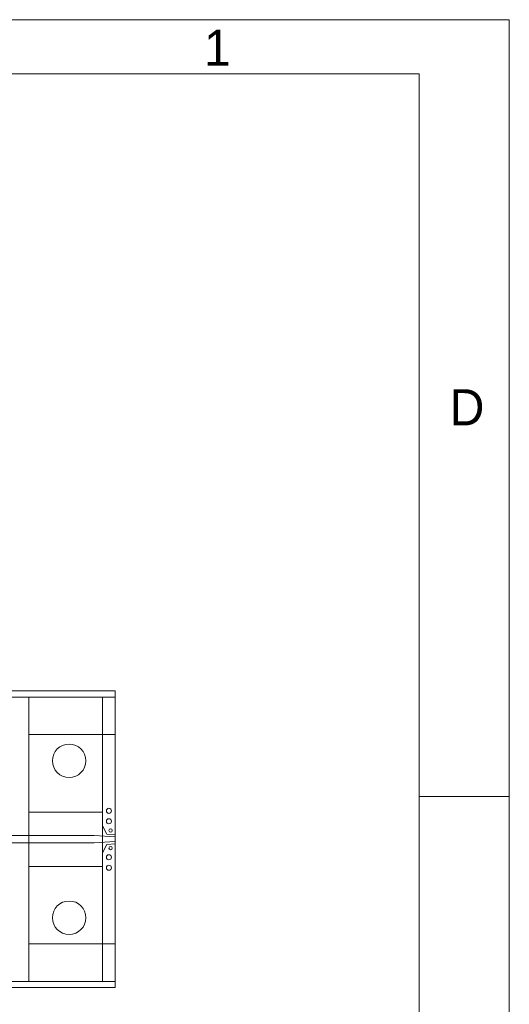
# Model space of a CAD drawing. Header units: inches. Extents: x 0 to 11.5, y 0 to 7.4.
# Tile 21 of 21: x 10.3 to 11.5, y 5.1 to 7.4. Entities that reach past the tile are written whole.
import ezdxf

# ---------------------------------------------------------------- set-up
doc = ezdxf.new("R2010")
doc.units = ezdxf.units.IN
for name, color, linetype in [('FAB', 7, 'Continuous'), ('L01', 80, 'Continuous'), ('L02', 172, 'Continuous'), ('L03', 172, 'Continuous'), ('L04', 172, 'Continuous'), ('NON-PLATED', 7, 'Continuous'), ('OUTLINE', 7, 'Continuous'), ('PLATED', 8, 'Continuous')]:
    doc.layers.add(name, color=color, linetype=linetype)
doc.styles.add('ROMAND', font='txt')

msp = doc.modelspace()

# ---------------------------------------------------------------- linework, layer by layer
at = {"layer": 'FAB', "lineweight": 0}
for p, q in [((11.25930377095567, 7.295582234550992), (7.523030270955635, 7.295582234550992)), ((10.53316014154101, 5.821147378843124), (8.171160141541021, 5.821147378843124)), ((10.53316014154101, 5.112147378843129), (10.53316014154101, 5.821147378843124)), ((11.25930377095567, 5.568749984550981), (11.47500002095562, 5.568749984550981)), ((8.171160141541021, 5.112147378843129), (10.53316014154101, 5.112147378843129))]:
    msp.add_line(p, q, dxfattribs=at)
for points in [[(11.47500002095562, 7.424999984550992), (2.09556337e-08, 7.425003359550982)], [(11.47500002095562, -1.5449003e-08), (11.47500002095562, 7.424999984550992)], [(0.2156962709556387, 7.295585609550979), (11.25930377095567, 7.295585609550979)], [(11.25930377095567, 7.295585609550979), (11.25930377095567, 0.1294211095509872)]]:
    msp.add_lwpolyline(points, dxfattribs=at)
at = {"layer": 'L01', "linetype": 'Continuous', "lineweight": 0}
for points in [[(10.53316014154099, 5.477647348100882), (10.53316026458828, 5.477647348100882), (10.5131602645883, 5.479147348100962), (10.50316026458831, 5.499147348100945), (10.50316026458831, 5.531647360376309), (10.32716027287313, 5.531647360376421), (10.32716027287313, 5.716647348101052), (10.53316014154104, 5.716647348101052)], [(10.53316014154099, 5.455647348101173), (10.53316026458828, 5.455647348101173), (10.5131602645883, 5.4541473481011), (10.50316026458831, 5.434147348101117), (10.50316026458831, 5.401647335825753), (10.32716027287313, 5.401647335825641), (10.32716027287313, 5.216647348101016), (10.53316014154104, 5.216647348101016)]]:
    msp.add_lwpolyline(points, close=True, dxfattribs=at)
at = {"layer": 'L01', "lineweight": 0}
msp.add_lwpolyline([(9.774499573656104, 5.457997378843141), (10.483160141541, 5.457997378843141), (10.53316014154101, 5.461147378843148), (10.53316014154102, 5.461147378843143), (10.53316014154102, 5.472147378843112), (10.53316014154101, 5.472147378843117), (10.483160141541, 5.475297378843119), (9.774499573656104, 5.475297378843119, -0.2412489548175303), (9.760820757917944, 5.475297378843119), (9.745660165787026, 5.475297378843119), (9.745660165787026, 5.457997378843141), (9.760820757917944, 5.457997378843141, -0.2412489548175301)], format="xyb", close=True, dxfattribs=at)
at = {"layer": 'L02', "lineweight": 0}
msp.add_lwpolyline([(8.958660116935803, 5.451647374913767), (8.958660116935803, 5.127147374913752), (8.171160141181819, 5.127147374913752), (8.171160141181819, 5.806147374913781), (10.53316014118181, 5.806147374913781), (10.53316014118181, 5.127147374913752), (9.74566016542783, 5.127147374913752), (9.74566016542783, 5.451647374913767, 2762.44244273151), (9.745638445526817, 5.451647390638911), (9.745638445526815, 5.127147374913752), (8.958681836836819, 5.127147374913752), (8.958681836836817, 5.451647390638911, 2762.44244273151)], format="xyb", close=True, dxfattribs=at)
at = {"layer": 'L03', "lineweight": 0}
msp.add_lwpolyline([(8.958660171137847, 5.451647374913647), (8.958660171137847, 5.127147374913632), (8.201160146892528, 5.127147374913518), (8.201160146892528, 5.806147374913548), (10.50316014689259, 5.806147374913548), (10.50316014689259, 5.127147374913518), (9.745660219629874, 5.127147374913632), (9.745660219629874, 5.451647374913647, 2762.44244273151), (9.74563849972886, 5.451647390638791), (9.745638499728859, 5.127147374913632), (8.958681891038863, 5.127147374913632), (8.95868189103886, 5.451647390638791, 2762.44244273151)], format="xyb", close=True, dxfattribs=at)
at = {"layer": 'L04', "lineweight": 0}
msp.add_lwpolyline([(10.53316014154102, 5.806147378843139), (10.32716014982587, 5.806147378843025), (10.32716014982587, 5.127147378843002), (10.53316014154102, 5.127147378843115)], close=True, dxfattribs=at)
at = {"layer": 'NON-PLATED', "lineweight": 0}
for centre in [(10.42316009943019, 5.654147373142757), (10.42316009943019, 5.279147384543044)]:
    msp.add_circle(centre, 0.04, dxfattribs=at)
at = {"layer": 'OUTLINE', "lineweight": 0}
msp.add_lwpolyline([(8.171160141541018, 5.821147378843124), (8.171160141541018, 5.112147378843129), (10.53316014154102, 5.112147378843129), (10.53316014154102, 5.821147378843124)], close=True, dxfattribs=at)
at = {"layer": 'PLATED', "lineweight": 0}
for centre, radius in [((10.51816014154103, 5.534647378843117), 0.006), ((10.51816014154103, 5.509647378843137), 0.006), ((10.52216014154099, 5.487647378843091), 0.004), ((10.52216014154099, 5.445647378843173), 0.004), ((10.51816014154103, 5.423647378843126), 0.006), ((10.51816014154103, 5.398647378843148), 0.006)]:
    msp.add_circle(centre, radius, dxfattribs=at)

# ---------------------------------------------------------------- texts
at = {"layer": 'FAB', "lineweight": 0, "style": 'ROMAND'}
for s, p in [('1', (10.74537564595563, 7.314826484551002)), ('D', (11.33218352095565, 6.455767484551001))]:
    msp.add_text(s, height=0.0862785, dxfattribs=at).set_placement(p)

doc.saveas('drawing.dxf')
